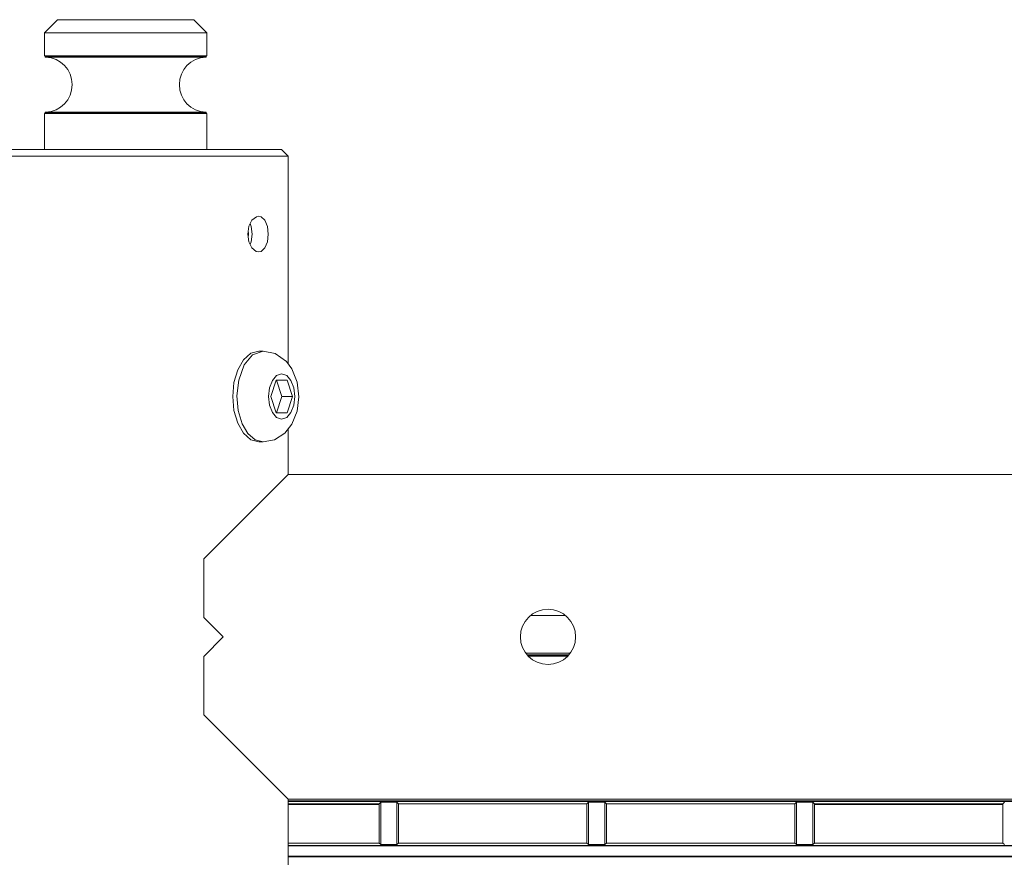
# Model space of a CAD drawing. Header units: millimetres. Extents: x 3925 to 5043, y -86 to 778.
# Tile 111 of 157: x 4645 to 4683, y 298 to 330. Entities that reach past the tile are written whole.
import ezdxf

# ---------------------------------------------------------------- set-up
doc = ezdxf.new("R2010")
doc.units = ezdxf.units.MM
doc.header["$LTSCALE"] = 46.255
for name, color, linetype in [('140-154101-0DXF_CONTINUOUS_LINE', 7, 'CONTINUOUS'), ('H30-LEFT-COVDXF_CONTINUOUS_LINE', 7, 'CONTINUOUS'), ('H30K-TOP-COVDXF_CONTINUOUS_LINE', 7, 'CONTINUOUS')]:
    doc.layers.add(name, color=color, linetype=linetype)

msp = doc.modelspace()

# ---------------------------------------------------------------- linework, layer by layer
at = {"layer": '140-154101-0DXF_CONTINUOUS_LINE', "color": 7, "linetype": 'Continuous', "lineweight": 0}
for p, q in [((4646.8424, 330.4307), (4646.3424, 329.9307)), ((4652.0919, 330.4307), (4646.843, 330.4307)), ((4652.0924, 330.4307), (4652.5924, 329.9307)), ((4646.3424, 329.9307), (4646.3424, 329.042)), ((4652.5924, 329.9307), (4646.3424, 329.9307)), ((4652.5924, 329.9307), (4652.5924, 329.042)), ((4646.3424, 329.042), (4652.5924, 329.042)), ((4652.5786, 329.0075), (4646.3563, 329.0075)), ((4646.3902, 328.9921), (4652.5447, 328.9921)), ((4646.3424, 326.8193), (4646.3424, 325.4307)), ((4646.3424, 326.8193), (4652.5924, 326.8193)), ((4652.5786, 326.8538), (4646.3563, 326.8538)), ((4646.3902, 326.8692), (4652.5447, 326.8692)), ((4652.5924, 326.8193), (4652.5924, 325.4307)), ((4643.2174, 325.1807), (4655.7174, 325.1807)), ((4655.4668, 325.4307), (4643.4681, 325.4307)), ((4655.4674, 325.4307), (4655.7174, 325.1807)), ((4655.7174, 317.1858), (4655.7174, 325.1807)), ((4654.1617, 322.1807), (4654.2068, 322.4794)), ((4654.2068, 322.4794), (4654.3255, 322.7133)), ((4654.2994, 322.4789), (4654.259, 322.5824)), ((4654.3318, 322.1806), (4654.2994, 322.4789)), ((4654.2059, 321.8847), (4654.1617, 322.1807)), ((4654.1822, 322.0436), (4654.1978, 322.1807)), ((4654.1978, 322.1807), (4654.1823, 322.317)), ((4654.2998, 321.8841), (4654.3318, 322.1805)), ((4654.3245, 321.6492), (4654.2059, 321.8847)), ((4654.2591, 321.7791), (4654.2998, 321.8841)), ((4654.276, 317.5944), (4653.9967, 317.3459)), ((4654.5871, 317.6807), (4654.276, 317.5944)), ((4654.5871, 317.6807), (4654.751, 317.6807)), ((4653.9967, 317.3459), (4653.7754, 316.9599)), ((4655.6513, 317.2754), (4655.8615, 316.9905)), ((4653.7754, 316.9599), (4653.6328, 316.4731)), ((4655.4677, 316.8057), (4655.6608, 316.7383)), ((4655.8577, 316.9971), (4656.0629, 316.4804)), ((4653.6328, 316.4731), (4653.5834, 315.9307)), ((4655.2608, 316.5557), (4655.0538, 315.9307)), ((4655.2608, 316.5557), (4655.6747, 316.5557)), ((4655.2651, 316.5557), (4655.4721, 315.9307)), ((4655.6608, 316.7383), (4655.8227, 316.5493)), ((4655.8817, 315.9307), (4655.6747, 316.5557)), ((4656.0629, 316.4804), (4656.1278, 315.9222)), ((4653.5834, 315.9307), (4653.6328, 315.3881)), ((4655.0538, 315.9307), (4655.2608, 315.3057)), ((4655.4721, 315.9307), (4655.2651, 315.3057)), ((4655.4721, 315.9307), (4655.8817, 315.9307)), ((4655.6747, 315.3057), (4655.8817, 315.9307)), ((4656.1278, 315.9222), (4656.0603, 315.3702)), ((4653.6328, 315.3881), (4653.7754, 314.9013)), ((4653.9501, 314.8757), (4653.7968, 315.3875)), ((4655.6747, 315.3057), (4655.2608, 315.3057)), ((4655.8248, 315.3159), (4655.6618, 315.1237)), ((4656.0603, 315.3702), (4655.8577, 314.8642)), ((4654.1659, 314.5087), (4653.9501, 314.8757)), ((4655.6618, 315.1237), (4655.4677, 315.0557)), ((4655.7174, 312.9307), (4655.7174, 314.686)), ((4654.276, 314.2669), (4654.5871, 314.1807)), ((4654.751, 314.1807), (4654.5871, 314.1807)), ((4652.4674, 309.6807), (4655.7174, 312.9307)), ((4655.7174, 312.9307), (4758.2174, 312.9307)), ((4652.4674, 309.6807), (4652.4674, 307.4307)), ((4652.4674, 307.4307), (4653.2174, 306.6807)), ((4653.2174, 306.6807), (4652.4674, 305.9307)), ((4652.4674, 305.9307), (4652.4674, 303.6807)), ((4655.7174, 300.4307), (4652.4674, 303.6807)), ((4655.7174, 242.6807), (4655.7174, 300.4307)), ((4655.7174, 300.4307), (4758.2174, 300.4307))]:
    msp.add_line(p, q, dxfattribs=at)
for points in [[(4646.3902, 328.9921), (4646.3778, 328.9942), (4646.3661, 328.9995), (4646.3563, 329.0075)], [(4650.7679, 328.9921), (4650.7732, 328.9942), (4650.7781, 328.9995), (4650.7823, 329.0075)], [(4650.7881, 329.042), (4650.7874, 329.0295), (4650.7855, 329.0177), (4650.7823, 329.0075)], [(4652.5447, 328.9921), (4652.5571, 328.9942), (4652.5688, 328.9995), (4652.5786, 329.0075)], [(4646.3902, 326.8692), (4646.3778, 326.8671), (4646.3661, 326.8618), (4646.3563, 326.8538)], [(4650.7679, 326.8692), (4650.7732, 326.8671), (4650.7781, 326.8618), (4650.7823, 326.8538)], [(4650.7881, 326.8193), (4650.7874, 326.8318), (4650.7855, 326.8436), (4650.7823, 326.8538)], [(4652.5447, 326.8692), (4652.5571, 326.8671), (4652.5688, 326.8618), (4652.5786, 326.8538)], [(4654.3255, 322.7133), (4654.4946, 322.8496), (4654.5868, 322.8682)], [(4654.5868, 322.8682), (4654.678, 322.8489), (4654.8246, 322.7125), (4654.9176, 322.4773), (4654.9504, 322.1807)], [(4654.9504, 322.1807), (4654.9171, 321.8821), (4654.8238, 321.6476), (4654.6764, 321.5117), (4654.5868, 321.4932)], [(4654.5868, 321.4932), (4654.4929, 321.5123), (4654.3245, 321.6492)], [(4653.8155, 316.5649), (4654.0294, 317.1472), (4654.3475, 317.5331), (4654.751, 317.6807)], [(4654.751, 317.6807), (4655.2192, 317.583), (4655.6513, 317.2754)], [(4655.4677, 315.0557), (4655.2747, 315.123), (4655.1128, 315.3121), (4655.0047, 315.593), (4654.9659, 315.9272), (4655.0032, 316.2618), (4655.1106, 316.5455), (4655.2737, 316.7376), (4655.4677, 316.8057)], [(4653.7968, 315.3875), (4653.7474, 315.9616), (4653.8155, 316.5649)], [(4655.8227, 316.5493), (4655.9307, 316.2683), (4655.9696, 315.9341), (4655.9323, 315.5995), (4655.8248, 315.3159)], [(4653.7754, 314.9013), (4653.9968, 314.5154), (4654.276, 314.2669)], [(4654.751, 314.1807), (4654.4475, 314.2626), (4654.1659, 314.5087)], [(4655.8578, 314.8643), (4655.5912, 314.5255), (4655.1969, 314.2689), (4654.751, 314.1807)]]:
    msp.add_lwpolyline(points, dxfattribs=at)
msp.add_circle((4665.7174, 306.6807), 1.0625, dxfattribs=at)
for centre, start, end in [((4646.3424, 327.9307), 272.57596, 87.42404), ((4652.5924, 327.9307), 92.57596, 267.42404)]:
    msp.add_arc(centre, 1.0625, start, end, dxfattribs=at)
at = {"layer": 'H30-LEFT-COVDXF_CONTINUOUS_LINE', "color": 7, "linetype": 'Continuous', "lineweight": 0}
for p, q in [((4664.9616, 305.9358), (4666.4736, 305.9358)), ((4655.7174, 300.3724), (4705.7174, 300.3724)), ((4655.7174, 300.3475), (4705.7174, 300.3475)), ((4659.2174, 300.2582), (4655.7174, 300.2582)), ((4655.7174, 300.2282), (4659.2174, 300.2282)), ((4659.2174, 300.2582), (4659.2788, 300.3195)), ((4659.2174, 300.2582), (4659.2174, 298.7482)), ((4659.2788, 298.6868), (4659.2788, 300.3195)), ((4659.2788, 300.3195), (4659.906, 300.3195)), ((4659.906, 300.3195), (4659.906, 298.6868)), ((4659.9674, 300.2582), (4659.906, 300.3195)), ((4659.9674, 298.7482), (4659.9674, 300.2582)), ((4667.2174, 300.2582), (4659.9674, 300.2582)), ((4667.2788, 300.3195), (4667.2174, 300.2582)), ((4667.2174, 300.2582), (4667.2174, 298.7482)), ((4667.2788, 298.6868), (4667.2788, 300.3195)), ((4667.2788, 300.3195), (4667.906, 300.3195)), ((4667.906, 300.3195), (4667.906, 298.6868)), ((4667.9674, 300.2582), (4667.906, 300.3195)), ((4667.9674, 298.7482), (4667.9674, 300.2582)), ((4675.2174, 300.2582), (4667.9674, 300.2582)), ((4675.2788, 300.3195), (4675.2174, 300.2582)), ((4675.2174, 300.2582), (4675.2174, 298.7482)), ((4675.2788, 300.3195), (4675.906, 300.3195)), ((4675.2788, 298.6868), (4675.2788, 300.3195)), ((4675.906, 300.3195), (4675.906, 298.6868)), ((4675.9674, 300.2582), (4675.906, 300.3195)), ((4683.2174, 300.2582), (4675.9674, 300.2582)), ((4675.9674, 298.7482), (4675.9674, 300.2582)), ((4675.9674, 300.2282), (4683.2174, 300.2282)), ((4683.2174, 300.2582), (4683.2788, 300.3195)), ((4683.2174, 300.2582), (4683.2174, 298.7482)), ((4655.7174, 298.7482), (4659.2174, 298.7482)), ((4705.7174, 298.6588), (4655.7174, 298.6588)), ((4705.7174, 298.6339), (4655.7174, 298.6339)), ((4659.2174, 298.7482), (4659.2788, 298.6868)), ((4659.906, 298.6868), (4659.2788, 298.6868)), ((4659.906, 298.6868), (4659.9674, 298.7482)), ((4659.9674, 298.7482), (4667.2174, 298.7482)), ((4667.2174, 298.7482), (4667.2788, 298.6868)), ((4667.906, 298.6868), (4667.2788, 298.6868)), ((4667.906, 298.6868), (4667.9674, 298.7482)), ((4667.9674, 298.7482), (4675.2174, 298.7482)), ((4675.2174, 298.7482), (4675.2788, 298.6868)), ((4675.906, 298.6868), (4675.2788, 298.6868)), ((4675.906, 298.6868), (4675.9674, 298.7482)), ((4675.9674, 298.7482), (4683.2174, 298.7482)), ((4683.2174, 298.7482), (4683.2788, 298.6868)), ((4655.7174, 298.2374), (4705.7174, 298.2374)), ((4655.7174, 298.2125), (4705.7174, 298.2125))]:
    msp.add_line(p, q, dxfattribs=at)
at = {"layer": 'H30K-TOP-COVDXF_CONTINUOUS_LINE', "color": 7, "linetype": 'Continuous', "lineweight": 0}
for p, q in [((4665.0786, 307.5068), (4666.3568, 307.5068)), ((4666.5531, 306.0557), (4664.8819, 306.0557)), ((4664.922, 305.9953), (4666.5131, 305.9953)), ((4664.9551, 305.9457), (4666.4802, 305.9457)), ((4680.1174, 300.2282), (4680.1174, 300.2582)), ((4680.4174, 300.2582), (4680.4174, 300.2282))]:
    msp.add_line(p, q, dxfattribs=at)

doc.saveas('drawing.dxf')
